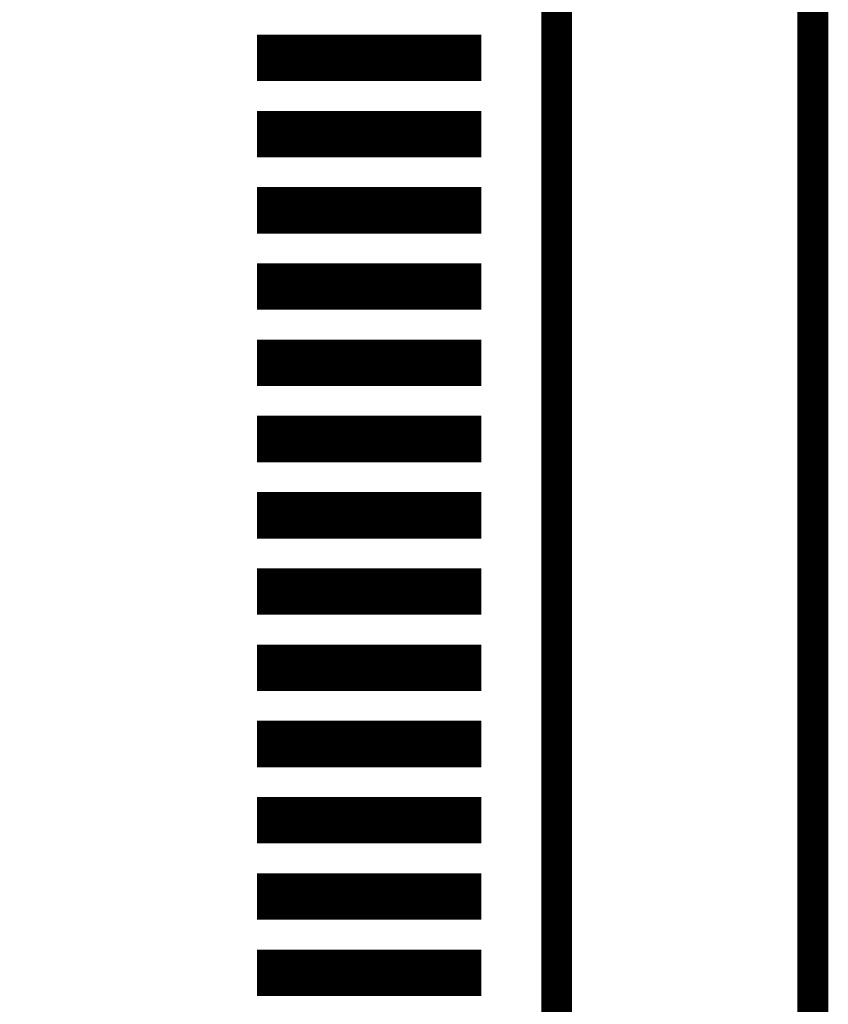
# Model space of a CAD drawing. Extents: x -28 to 78, y -35 to 66.
# Tile 28 of 31: x 53.29 to 58.6, y 36.04 to 42.5. Entities that reach past the tile are written whole.
import ezdxf

# ---------------------------------------------------------------- set-up
doc = ezdxf.new("R2010")
doc.units = 0
for name, color, linetype in [('BG_OUTLINE', 2, 'CONTINUOUS'), ('PG_SILKSCREEN_BOTTOM', 5, 'CONTINUOUS'), ('PIN_BOTTOM', 6, 'CONTINUOUS')]:
    doc.layers.add(name, color=color, linetype=linetype)

msp = doc.modelspace()

# ---------------------------------------------------------------- linework, layer by layer
at = {"layer": 'BG_OUTLINE', "const_width": 0.2032}
msp.add_lwpolyline([(0.000015, 0), (33.500017, 0), (33.500017, 10.499999), (58.500018, 10.499999), (58.500018, 55.499998), (33.500017, 55.499998), (33.500017, 66), (0.000015, 66)], close=True, dxfattribs=at)
at = {"layer": 'PG_SILKSCREEN_BOTTOM', "const_width": 0.2032}
msp.add_lwpolyline([(48.182017, 53.574), (48.182017, 12.426), (55.040017, 12.426), (56.818017, 14.204), (56.818017, 51.796), (55.040017, 53.574)], close=True, dxfattribs=at)
at = {"layer": 'PIN_BOTTOM', "const_width": 0.01}
for points in [[(54.854518, 42.103302), (54.854518, 42.398099), (56.317716, 42.398099), (56.317716, 42.103302)], [(54.854518, 41.602901), (54.854518, 41.897699), (56.317716, 41.897699), (56.317716, 41.602901)], [(54.854518, 41.102501), (54.854518, 41.397298), (56.317716, 41.397298), (56.317716, 41.102501)], [(54.854518, 40.602101), (54.854518, 40.896898), (56.317716, 40.896898), (56.317716, 40.602101)], [(54.854518, 40.101802), (54.854518, 40.396599), (56.317716, 40.396599), (56.317716, 40.101802)], [(54.854518, 39.601402), (54.854518, 39.896199), (56.317716, 39.896199), (56.317716, 39.601402)], [(54.854518, 39.101001), (54.854518, 39.395799), (56.317716, 39.395799), (56.317716, 39.101001)], [(54.854518, 38.600601), (54.854518, 38.895398), (56.317716, 38.895398), (56.317716, 38.600601)], [(54.854518, 38.100201), (54.854518, 38.394998), (56.317716, 38.394998), (56.317716, 38.100201)], [(54.854518, 37.599902), (54.854518, 37.894699), (56.317716, 37.894699), (56.317716, 37.599902)], [(54.854518, 37.099502), (54.854518, 37.394299), (56.317716, 37.394299), (56.317716, 37.099502)], [(54.854518, 36.599101), (54.854518, 36.893899), (56.317716, 36.893899), (56.317716, 36.599101)], [(54.854518, 36.098701), (54.854518, 36.393498), (56.317716, 36.393498), (56.317716, 36.098701)]]:
    msp.add_lwpolyline(points, close=True, dxfattribs=at)
for points in [[(54.854518, 42.389915), (56.317716, 42.389915)], [(54.854518, 42.379915), (56.317716, 42.379915)], [(54.854518, 42.369915), (56.317716, 42.369915)], [(54.854518, 42.359915), (56.317716, 42.359915)], [(54.854518, 42.349915), (56.317716, 42.349915)], [(54.854518, 42.339915), (56.317716, 42.339915)], [(54.854518, 42.329915), (56.317716, 42.329915)], [(54.854518, 42.319915), (56.317716, 42.319915)], [(54.854518, 42.309915), (56.317716, 42.309915)], [(54.854518, 42.299915), (56.317716, 42.299915)], [(54.854518, 42.289915), (56.317716, 42.289915)], [(54.854518, 42.279915), (56.317716, 42.279915)], [(54.854518, 42.269915), (56.317716, 42.269915)], [(54.854518, 42.259915), (56.317716, 42.259915)], [(54.854518, 42.249916), (56.317716, 42.249916)], [(54.854518, 42.239916), (56.317716, 42.239916)], [(54.854518, 42.229916), (56.317716, 42.229916)], [(54.854518, 42.219916), (56.317716, 42.219916)], [(54.854518, 42.209916), (56.317716, 42.209916)], [(54.854518, 42.199916), (56.317716, 42.199916)], [(54.854518, 42.189916), (56.317716, 42.189916)], [(54.854518, 42.179916), (56.317716, 42.179916)], [(54.854518, 42.169916), (56.317716, 42.169916)], [(54.854518, 42.159916), (56.317716, 42.159916)], [(54.854518, 42.149916), (56.317716, 42.149916)], [(54.854518, 42.139916), (56.317716, 42.139916)], [(54.854518, 42.129916), (56.317716, 42.129916)], [(54.854518, 42.119916), (56.317716, 42.119916)], [(54.854518, 42.109916), (56.317716, 42.109916)], [(54.854518, 41.889916), (56.317716, 41.889916)], [(54.854518, 41.879916), (56.317716, 41.879916)], [(54.854518, 41.869916), (56.317716, 41.869916)], [(54.854518, 41.859916), (56.317716, 41.859916)], [(54.854518, 41.849916), (56.317716, 41.849916)], [(54.854518, 41.839916), (56.317716, 41.839916)], [(54.854518, 41.829916), (56.317716, 41.829916)], [(54.854518, 41.819916), (56.317716, 41.819916)], [(54.854518, 41.809916), (56.317716, 41.809916)], [(54.854518, 41.799916), (56.317716, 41.799916)], [(54.854518, 41.789916), (56.317716, 41.789916)], [(54.854518, 41.779916), (56.317716, 41.779916)], [(54.854518, 41.769916), (56.317716, 41.769916)], [(54.854518, 41.759916), (56.317716, 41.759916)], [(54.854518, 41.749916), (56.317716, 41.749916)], [(54.854518, 41.739917), (56.317716, 41.739917)], [(54.854518, 41.729917), (56.317716, 41.729917)], [(54.854518, 41.719917), (56.317716, 41.719917)], [(54.854518, 41.709917), (56.317716, 41.709917)], [(54.854518, 41.699917), (56.317716, 41.699917)], [(54.854518, 41.689917), (56.317716, 41.689917)], [(54.854518, 41.679917), (56.317716, 41.679917)], [(54.854518, 41.669917), (56.317716, 41.669917)], [(54.854518, 41.659917), (56.317716, 41.659917)], [(54.854518, 41.649917), (56.317716, 41.649917)], [(54.854518, 41.639917), (56.317716, 41.639917)], [(54.854518, 41.629917), (56.317716, 41.629917)], [(54.854518, 41.619917), (56.317716, 41.619917)], [(54.854518, 41.609917), (56.317716, 41.609917)], [(54.854518, 41.389917), (56.317716, 41.389917)], [(54.854518, 41.379917), (56.317716, 41.379917)], [(54.854518, 41.369917), (56.317716, 41.369917)], [(54.854518, 41.359917), (56.317716, 41.359917)], [(54.854518, 41.349917), (56.317716, 41.349917)], [(54.854518, 41.339917), (56.317716, 41.339917)], [(54.854518, 41.329917), (56.317716, 41.329917)], [(54.854518, 41.319917), (56.317716, 41.319917)], [(54.854518, 41.309917), (56.317716, 41.309917)], [(54.854518, 41.299917), (56.317716, 41.299917)], [(54.854518, 41.289917), (56.317716, 41.289917)], [(54.854518, 41.279917), (56.317716, 41.279917)], [(54.854518, 41.269917), (56.317716, 41.269917)], [(54.854518, 41.259917), (56.317716, 41.259917)], [(54.854518, 41.249918), (56.317716, 41.249918)], [(54.854518, 41.239918), (56.317716, 41.239918)], [(54.854518, 41.229918), (56.317716, 41.229918)], [(54.854518, 41.219918), (56.317716, 41.219918)], [(54.854518, 41.209918), (56.317716, 41.209918)], [(54.854518, 41.199918), (56.317716, 41.199918)], [(54.854518, 41.189918), (56.317716, 41.189918)], [(54.854518, 41.179918), (56.317716, 41.179918)], [(54.854518, 41.169918), (56.317716, 41.169918)], [(54.854518, 41.159918), (56.317716, 41.159918)], [(54.854518, 41.149918), (56.317716, 41.149918)], [(54.854518, 41.139918), (56.317716, 41.139918)], [(54.854518, 41.129918), (56.317716, 41.129918)], [(54.854518, 41.119918), (56.317716, 41.119918)], [(54.854518, 41.109918), (56.317716, 41.109918)], [(54.854518, 40.889918), (56.317716, 40.889918)], [(54.854518, 40.879918), (56.317716, 40.879918)], [(54.854518, 40.869918), (56.317716, 40.869918)], [(54.854518, 40.859918), (56.317716, 40.859918)], [(54.854518, 40.849918), (56.317716, 40.849918)], [(54.854518, 40.839918), (56.317716, 40.839918)], [(54.854518, 40.829918), (56.317716, 40.829918)], [(54.854518, 40.819918), (56.317716, 40.819918)], [(54.854518, 40.809918), (56.317716, 40.809918)], [(54.854518, 40.799918), (56.317716, 40.799918)], [(54.854518, 40.789918), (56.317716, 40.789918)], [(54.854518, 40.779918), (56.317716, 40.779918)], [(54.854518, 40.769918), (56.317716, 40.769918)], [(54.854518, 40.759918), (56.317716, 40.759918)], [(54.854518, 40.749919), (56.317716, 40.749919)], [(54.854518, 40.739919), (56.317716, 40.739919)], [(54.854518, 40.729919), (56.317716, 40.729919)], [(54.854518, 40.719919), (56.317716, 40.719919)], [(54.854518, 40.709919), (56.317716, 40.709919)], [(54.854518, 40.699919), (56.317716, 40.699919)], [(54.854518, 40.689919), (56.317716, 40.689919)], [(54.854518, 40.679919), (56.317716, 40.679919)], [(54.854518, 40.669919), (56.317716, 40.669919)], [(54.854518, 40.659919), (56.317716, 40.659919)], [(54.854518, 40.649919), (56.317716, 40.649919)], [(54.854518, 40.639919), (56.317716, 40.639919)], [(54.854518, 40.629919), (56.317716, 40.629919)], [(54.854518, 40.619919), (56.317716, 40.619919)], [(54.854518, 40.609919), (56.317716, 40.609919)], [(54.854518, 40.389919), (56.317716, 40.389919)], [(54.854518, 40.379919), (56.317716, 40.379919)], [(54.854518, 40.369919), (56.317716, 40.369919)], [(54.854518, 40.359919), (56.317716, 40.359919)], [(54.854518, 40.349919), (56.317716, 40.349919)], [(54.854518, 40.339919), (56.317716, 40.339919)], [(54.854518, 40.329919), (56.317716, 40.329919)], [(54.854518, 40.319919), (56.317716, 40.319919)], [(54.854518, 40.309919), (56.317716, 40.309919)], [(54.854518, 40.299919), (56.317716, 40.299919)], [(54.854518, 40.289919), (56.317716, 40.289919)], [(54.854518, 40.279919), (56.317716, 40.279919)], [(54.854518, 40.269919), (56.317716, 40.269919)], [(54.854518, 40.259919), (56.317716, 40.259919)], [(54.854518, 40.249919), (56.317716, 40.249919)], [(54.854518, 40.23992), (56.317716, 40.23992)], [(54.854518, 40.22992), (56.317716, 40.22992)], [(54.854518, 40.21992), (56.317716, 40.21992)], [(54.854518, 40.20992), (56.317716, 40.20992)], [(54.854518, 40.19992), (56.317716, 40.19992)], [(54.854518, 40.18992), (56.317716, 40.18992)], [(54.854518, 40.17992), (56.317716, 40.17992)], [(54.854518, 40.16992), (56.317716, 40.16992)], [(54.854518, 40.15992), (56.317716, 40.15992)], [(54.854518, 40.14992), (56.317716, 40.14992)], [(54.854518, 40.13992), (56.317716, 40.13992)], [(54.854518, 40.12992), (56.317716, 40.12992)], [(54.854518, 40.11992), (56.317716, 40.11992)], [(54.854518, 40.10992), (56.317716, 40.10992)], [(54.854518, 39.88992), (56.317716, 39.88992)], [(54.854518, 39.87992), (56.317716, 39.87992)], [(54.854518, 39.86992), (56.317716, 39.86992)], [(54.854518, 39.85992), (56.317716, 39.85992)], [(54.854518, 39.84992), (56.317716, 39.84992)], [(54.854518, 39.83992), (56.317716, 39.83992)], [(54.854518, 39.82992), (56.317716, 39.82992)], [(54.854518, 39.81992), (56.317716, 39.81992)], [(54.854518, 39.80992), (56.317716, 39.80992)], [(54.854518, 39.79992), (56.317716, 39.79992)], [(54.854518, 39.78992), (56.317716, 39.78992)], [(54.854518, 39.77992), (56.317716, 39.77992)], [(54.854518, 39.76992), (56.317716, 39.76992)], [(54.854518, 39.75992), (56.317716, 39.75992)], [(54.854518, 39.74992), (56.317716, 39.74992)], [(54.854518, 39.739921), (56.317716, 39.739921)], [(54.854518, 39.729921), (56.317716, 39.729921)], [(54.854518, 39.719921), (56.317716, 39.719921)], [(54.854518, 39.709921), (56.317716, 39.709921)], [(54.854518, 39.699921), (56.317716, 39.699921)], [(54.854518, 39.689921), (56.317716, 39.689921)], [(54.854518, 39.679921), (56.317716, 39.679921)], [(54.854518, 39.669921), (56.317716, 39.669921)], [(54.854518, 39.659921), (56.317716, 39.659921)], [(54.854518, 39.649921), (56.317716, 39.649921)], [(54.854518, 39.639921), (56.317716, 39.639921)], [(54.854518, 39.629921), (56.317716, 39.629921)], [(54.854518, 39.619921), (56.317716, 39.619921)], [(54.854518, 39.609921), (56.317716, 39.609921)], [(54.854518, 39.389921), (56.317716, 39.389921)], [(54.854518, 39.379921), (56.317716, 39.379921)], [(54.854518, 39.369921), (56.317716, 39.369921)], [(54.854518, 39.359921), (56.317716, 39.359921)], [(54.854518, 39.349921), (56.317716, 39.349921)], [(54.854518, 39.339921), (56.317716, 39.339921)], [(54.854518, 39.329921), (56.317716, 39.329921)], [(54.854518, 39.319921), (56.317716, 39.319921)], [(54.854518, 39.309921), (56.317716, 39.309921)], [(54.854518, 39.299921), (56.317716, 39.299921)], [(54.854518, 39.289921), (56.317716, 39.289921)], [(54.854518, 39.279921), (56.317716, 39.279921)], [(54.854518, 39.269921), (56.317716, 39.269921)], [(54.854518, 39.259921), (56.317716, 39.259921)], [(54.854518, 39.249921), (56.317716, 39.249921)], [(54.854518, 39.239922), (56.317716, 39.239922)], [(54.854518, 39.229922), (56.317716, 39.229922)], [(54.854518, 39.219922), (56.317716, 39.219922)], [(54.854518, 39.209922), (56.317716, 39.209922)], [(54.854518, 39.199922), (56.317716, 39.199922)], [(54.854518, 39.189922), (56.317716, 39.189922)], [(54.854518, 39.179922), (56.317716, 39.179922)], [(54.854518, 39.169922), (56.317716, 39.169922)], [(54.854518, 39.159922), (56.317716, 39.159922)], [(54.854518, 39.149922), (56.317716, 39.149922)], [(54.854518, 39.139922), (56.317716, 39.139922)], [(54.854518, 39.129922), (56.317716, 39.129922)], [(54.854518, 39.119922), (56.317716, 39.119922)], [(54.854518, 39.109922), (56.317716, 39.109922)], [(54.854518, 38.889922), (56.317716, 38.889922)], [(54.854518, 38.879922), (56.317716, 38.879922)], [(54.854518, 38.869922), (56.317716, 38.869922)], [(54.854518, 38.859922), (56.317716, 38.859922)], [(54.854518, 38.849922), (56.317716, 38.849922)], [(54.854518, 38.839922), (56.317716, 38.839922)], [(54.854518, 38.829922), (56.317716, 38.829922)], [(54.854518, 38.819922), (56.317716, 38.819922)], [(54.854518, 38.809922), (56.317716, 38.809922)], [(54.854518, 38.799922), (56.317716, 38.799922)], [(54.854518, 38.789922), (56.317716, 38.789922)], [(54.854518, 38.779922), (56.317716, 38.779922)], [(54.854518, 38.769922), (56.317716, 38.769922)], [(54.854518, 38.759922), (56.317716, 38.759922)], [(54.854518, 38.749923), (56.317716, 38.749923)], [(54.854518, 38.739923), (56.317716, 38.739923)], [(54.854518, 38.729923), (56.317716, 38.729923)], [(54.854518, 38.719923), (56.317716, 38.719923)], [(54.854518, 38.709923), (56.317716, 38.709923)], [(54.854518, 38.699923), (56.317716, 38.699923)], [(54.854518, 38.689923), (56.317716, 38.689923)], [(54.854518, 38.679923), (56.317716, 38.679923)], [(54.854518, 38.669923), (56.317716, 38.669923)], [(54.854518, 38.659923), (56.317716, 38.659923)], [(54.854518, 38.649923), (56.317716, 38.649923)], [(54.854518, 38.639923), (56.317716, 38.639923)], [(54.854518, 38.629923), (56.317716, 38.629923)], [(54.854518, 38.619923), (56.317716, 38.619923)], [(54.854518, 38.609923), (56.317716, 38.609923)], [(54.854518, 38.389923), (56.317716, 38.389923)], [(54.854518, 38.379923), (56.317716, 38.379923)], [(54.854518, 38.369923), (56.317716, 38.369923)], [(54.854518, 38.359923), (56.317716, 38.359923)], [(54.854518, 38.349923), (56.317716, 38.349923)], [(54.854518, 38.339923), (56.317716, 38.339923)], [(54.854518, 38.329923), (56.317716, 38.329923)], [(54.854518, 38.319923), (56.317716, 38.319923)], [(54.854518, 38.309923), (56.317716, 38.309923)], [(54.854518, 38.299923), (56.317716, 38.299923)], [(54.854518, 38.289923), (56.317716, 38.289923)], [(54.854518, 38.279923), (56.317716, 38.279923)], [(54.854518, 38.269923), (56.317716, 38.269923)], [(54.854518, 38.259923), (56.317716, 38.259923)], [(54.854518, 38.249923), (56.317716, 38.249923)], [(54.854518, 38.239924), (56.317716, 38.239924)], [(54.854518, 38.229924), (56.317716, 38.229924)], [(54.854518, 38.219924), (56.317716, 38.219924)], [(54.854518, 38.209924), (56.317716, 38.209924)], [(54.854518, 38.199924), (56.317716, 38.199924)], [(54.854518, 38.189924), (56.317716, 38.189924)], [(54.854518, 38.179924), (56.317716, 38.179924)], [(54.854518, 38.169924), (56.317716, 38.169924)], [(54.854518, 38.159924), (56.317716, 38.159924)], [(54.854518, 38.149924), (56.317716, 38.149924)], [(54.854518, 38.139924), (56.317716, 38.139924)], [(54.854518, 38.129924), (56.317716, 38.129924)], [(54.854518, 38.119924), (56.317716, 38.119924)], [(54.854518, 38.109924), (56.317716, 38.109924)], [(54.854518, 37.889924), (56.317716, 37.889924)], [(54.854518, 37.879924), (56.317716, 37.879924)], [(54.854518, 37.869924), (56.317716, 37.869924)], [(54.854518, 37.859924), (56.317716, 37.859924)], [(54.854518, 37.849924), (56.317716, 37.849924)], [(54.854518, 37.839924), (56.317716, 37.839924)], [(54.854518, 37.829924), (56.317716, 37.829924)], [(54.854518, 37.819924), (56.317716, 37.819924)], [(54.854518, 37.809924), (56.317716, 37.809924)], [(54.854518, 37.799924), (56.317716, 37.799924)], [(54.854518, 37.789924), (56.317716, 37.789924)], [(54.854518, 37.779924), (56.317716, 37.779924)], [(54.854518, 37.769924), (56.317716, 37.769924)], [(54.854518, 37.759924), (56.317716, 37.759924)], [(54.854518, 37.749924), (56.317716, 37.749924)], [(54.854518, 37.739925), (56.317716, 37.739925)], [(54.854518, 37.729925), (56.317716, 37.729925)], [(54.854518, 37.719925), (56.317716, 37.719925)], [(54.854518, 37.709925), (56.317716, 37.709925)], [(54.854518, 37.699925), (56.317716, 37.699925)], [(54.854518, 37.689925), (56.317716, 37.689925)], [(54.854518, 37.679925), (56.317716, 37.679925)], [(54.854518, 37.669925), (56.317716, 37.669925)], [(54.854518, 37.659925), (56.317716, 37.659925)], [(54.854518, 37.649925), (56.317716, 37.649925)], [(54.854518, 37.639925), (56.317716, 37.639925)], [(54.854518, 37.629925), (56.317716, 37.629925)], [(54.854518, 37.619925), (56.317716, 37.619925)], [(54.854518, 37.609925), (56.317716, 37.609925)], [(54.854518, 37.599925), (56.317716, 37.599925)], [(54.854518, 37.389925), (56.317716, 37.389925)], [(54.854518, 37.379925), (56.317716, 37.379925)], [(54.854518, 37.369925), (56.317716, 37.369925)], [(54.854518, 37.359925), (56.317716, 37.359925)], [(54.854518, 37.349925), (56.317716, 37.349925)], [(54.854518, 37.339925), (56.317716, 37.339925)], [(54.854518, 37.329925), (56.317716, 37.329925)], [(54.854518, 37.319925), (56.317716, 37.319925)], [(54.854518, 37.309925), (56.317716, 37.309925)], [(54.854518, 37.299925), (56.317716, 37.299925)], [(54.854518, 37.289925), (56.317716, 37.289925)], [(54.854518, 37.279925), (56.317716, 37.279925)], [(54.854518, 37.269925), (56.317716, 37.269925)], [(54.854518, 37.259925), (56.317716, 37.259925)], [(54.854518, 37.249925), (56.317716, 37.249925)], [(54.854518, 37.239926), (56.317716, 37.239926)], [(54.854518, 37.229926), (56.317716, 37.229926)], [(54.854518, 37.219926), (56.317716, 37.219926)], [(54.854518, 37.209926), (56.317716, 37.209926)], [(54.854518, 37.199926), (56.317716, 37.199926)], [(54.854518, 37.189926), (56.317716, 37.189926)], [(54.854518, 37.179926), (56.317716, 37.179926)], [(54.854518, 37.169926), (56.317716, 37.169926)], [(54.854518, 37.159926), (56.317716, 37.159926)], [(54.854518, 37.149926), (56.317716, 37.149926)], [(54.854518, 37.139926), (56.317716, 37.139926)], [(54.854518, 37.129926), (56.317716, 37.129926)], [(54.854518, 37.119926), (56.317716, 37.119926)], [(54.854518, 37.109926), (56.317716, 37.109926)], [(54.854518, 37.099926), (56.317716, 37.099926)], [(54.854518, 36.889926), (56.317716, 36.889926)], [(54.854518, 36.879926), (56.317716, 36.879926)], [(54.854518, 36.869926), (56.317716, 36.869926)], [(54.854518, 36.859926), (56.317716, 36.859926)], [(54.854518, 36.849926), (56.317716, 36.849926)], [(54.854518, 36.839926), (56.317716, 36.839926)], [(54.854518, 36.829926), (56.317716, 36.829926)], [(54.854518, 36.819926), (56.317716, 36.819926)], [(54.854518, 36.809926), (56.317716, 36.809926)], [(54.854518, 36.799926), (56.317716, 36.799926)], [(54.854518, 36.789926), (56.317716, 36.789926)], [(54.854518, 36.779926), (56.317716, 36.779926)], [(54.854518, 36.769926), (56.317716, 36.769926)], [(54.854518, 36.759926), (56.317716, 36.759926)], [(54.854518, 36.749927), (56.317716, 36.749927)], [(54.854518, 36.739927), (56.317716, 36.739927)], [(54.854518, 36.729927), (56.317716, 36.729927)], [(54.854518, 36.719927), (56.317716, 36.719927)], [(54.854518, 36.709927), (56.317716, 36.709927)], [(54.854518, 36.699927), (56.317716, 36.699927)], [(54.854518, 36.689927), (56.317716, 36.689927)], [(54.854518, 36.679927), (56.317716, 36.679927)], [(54.854518, 36.669927), (56.317716, 36.669927)], [(54.854518, 36.659927), (56.317716, 36.659927)], [(54.854518, 36.649927), (56.317716, 36.649927)], [(54.854518, 36.639927), (56.317716, 36.639927)], [(54.854518, 36.629927), (56.317716, 36.629927)], [(54.854518, 36.619927), (56.317716, 36.619927)], [(54.854518, 36.609927), (56.317716, 36.609927)], [(54.854518, 36.599927), (56.317716, 36.599927)], [(54.854518, 36.389927), (56.317716, 36.389927)], [(54.854518, 36.379927), (56.317716, 36.379927)], [(54.854518, 36.369927), (56.317716, 36.369927)], [(54.854518, 36.359927), (56.317716, 36.359927)], [(54.854518, 36.349927), (56.317716, 36.349927)], [(54.854518, 36.339927), (56.317716, 36.339927)], [(54.854518, 36.329927), (56.317716, 36.329927)], [(54.854518, 36.319927), (56.317716, 36.319927)], [(54.854518, 36.309927), (56.317716, 36.309927)], [(54.854518, 36.299927), (56.317716, 36.299927)], [(54.854518, 36.289927), (56.317716, 36.289927)], [(54.854518, 36.279927), (56.317716, 36.279927)], [(54.854518, 36.269927), (56.317716, 36.269927)], [(54.854518, 36.259927), (56.317716, 36.259927)], [(54.854518, 36.249927), (56.317716, 36.249927)], [(54.854518, 36.239928), (56.317716, 36.239928)], [(54.854518, 36.229928), (56.317716, 36.229928)], [(54.854518, 36.219928), (56.317716, 36.219928)], [(54.854518, 36.209928), (56.317716, 36.209928)], [(54.854518, 36.199928), (56.317716, 36.199928)], [(54.854518, 36.189928), (56.317716, 36.189928)], [(54.854518, 36.179928), (56.317716, 36.179928)], [(54.854518, 36.169928), (56.317716, 36.169928)], [(54.854518, 36.159928), (56.317716, 36.159928)], [(54.854518, 36.149928), (56.317716, 36.149928)], [(54.854518, 36.139928), (56.317716, 36.139928)], [(54.854518, 36.129928), (56.317716, 36.129928)], [(54.854518, 36.119928), (56.317716, 36.119928)], [(54.854518, 36.109928), (56.317716, 36.109928)], [(54.854518, 36.099928), (56.317716, 36.099928)]]:
    msp.add_lwpolyline(points, dxfattribs=at)

doc.saveas('drawing.dxf')
